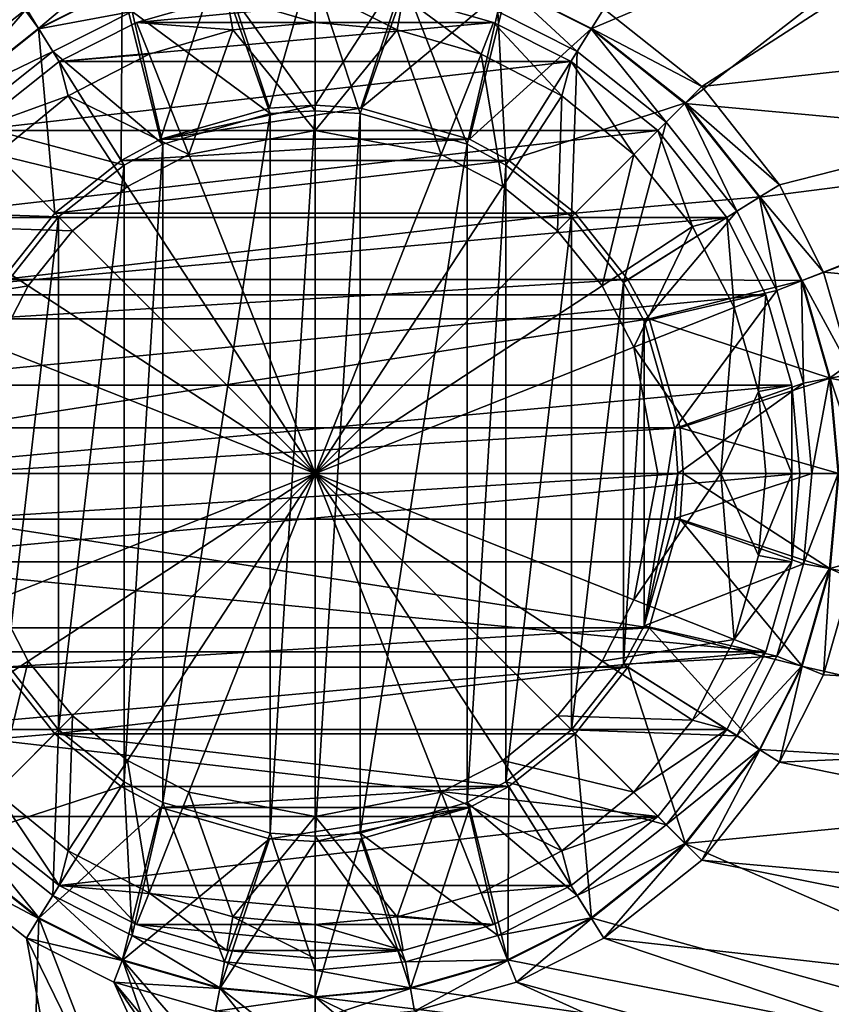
# Model space of a CAD drawing. Header units: metres. Extents: x 0 to 1651, y -1070 to 0.
# Tile 103 of 109: x 1348 to 1408, y -289 to -217. Entities that reach past the tile are written whole.
import ezdxf

# ---------------------------------------------------------------- set-up
doc = ezdxf.new("R2010")
doc.units = ezdxf.units.M

msp = doc.modelspace()

# ---------------------------------------------------------------- linework, layer by layer
at = {"layer": 'None'}
for points in [[(1348.928345, -216.09111, -406), (1341.770264, -221.770325, -406), (1227.175903, -97.601654, -406)], [(1342.995117, -222.995056, -403), (1349.841309, -217.562958, -403), (1282.264526, -125.712708, -403)], [(1282.264526, -125.712708, -403), (1349.841309, -217.562958, -403), (1355.942505, -214.49057, -403)], [(1445.829346, -191.08316, -406), (1398.229736, -221.770325, -406), (1391.071655, -216.09111, -406)], [(1445.829346, -191.08316, -406), (1457.826294, -215.196533, -406), (1398.229736, -221.770325, -406)], [(1384.057495, -214.49057, -403), (1390.158691, -217.562958, -403), (1420.562256, -204.715591, -403)], [(1390.158691, -217.562958, -403), (1397.004883, -222.995056, -403), (1420.562256, -204.715591, -403)], [(1420.562256, -204.715591, -403), (1397.004883, -222.995056, -403), (1431.305786, -226.131653, -403)], [(1363.04248, -212.403564, -408.923737), (1370, -211.765213, -408.923737), (1366.66748, -223.341812, -411.970001)], [(1370, -211.765213, -408.923737), (1370, -223.134323, -411.970001), (1366.66748, -223.341812, -411.970001)], [(1370, -211.765213, -408.923737), (1376.95752, -212.403564, -408.923737), (1370, -223.134323, -411.970001)], [(1355.92627, -214.449615, -408.923737), (1363.04248, -212.403564, -408.923737), (1358.718872, -225.617599, -411.970001)], [(1363.04248, -212.403564, -408.923737), (1366.66748, -223.341812, -411.970001), (1358.718872, -225.617599, -411.970001)], [(1376.95752, -212.403564, -408.923737), (1373.33252, -223.341812, -411.970001), (1370, -223.134323, -411.970001)], [(1376.95752, -212.403564, -408.923737), (1384.07373, -214.449615, -408.923737), (1373.33252, -223.341812, -411.970001)], [(1348.928345, -216.09111, -406), (1355.304932, -212.880112, -406), (1349.818115, -217.525528, -408.923737)], [(1355.304932, -212.880112, -406), (1355.92627, -214.449615, -408.923737), (1349.818115, -217.525528, -408.923737)], [(1370, -213.741959, -406.347565), (1363.402222, -214.347321, -406.347565), (1370, -223.529282, -408.970001)], [(1376.597778, -214.347321, -406.347565), (1370, -213.741959, -406.347565), (1373.285034, -223.733917, -408.970001)], [(1370, -213.741959, -406.347565), (1370, -223.529282, -408.970001), (1373.285034, -223.733917, -408.970001)], [(1349.818115, -217.525528, -408.923737), (1355.92627, -214.449615, -408.923737), (1355.859497, -227.156845, -411.970001)], [(1355.942505, -214.49057, -403), (1349.841309, -217.562958, -403), (1356.653931, -216.287582, -406.347565)], [(1355.92627, -214.449615, -408.923737), (1358.718872, -225.617599, -411.970001), (1355.859497, -227.156845, -411.970001)], [(1363.402222, -214.347321, -406.347565), (1356.653931, -216.287582, -406.347565), (1366.714966, -223.733917, -408.970001)], [(1363.402222, -214.347321, -406.347565), (1366.714966, -223.733917, -408.970001), (1370, -223.529282, -408.970001)], [(1376.597778, -214.347321, -406.347565), (1373.285034, -223.733917, -408.970001), (1381.114014, -225.975479, -408.970001)], [(1384.07373, -214.449615, -408.923737), (1381.281128, -225.617599, -411.970001), (1373.33252, -223.341812, -411.970001)], [(1383.346069, -216.287582, -406.347565), (1376.597778, -214.347321, -406.347565), (1381.114014, -225.975479, -408.970001)], [(1384.07373, -214.449615, -408.923737), (1390.181885, -217.525528, -408.923737), (1381.281128, -225.617599, -411.970001)], [(1384.057495, -214.49057, -403), (1383.346069, -216.287582, -406.347565), (1389.139771, -219.205322, -406.347565)], [(1390.158691, -217.562958, -403), (1384.057495, -214.49057, -403), (1389.139771, -219.205322, -406.347565)], [(1391.071655, -216.09111, -406), (1390.181885, -217.525528, -408.923737), (1384.07373, -214.449615, -408.923737)], [(1457.826294, -215.196533, -406), (1403.908936, -228.928284, -406), (1398.229736, -221.770325, -406)], [(1403.908936, -228.928284, -406), (1457.826294, -215.196533, -406), (1407.119873, -235.304947, -406)], [(1457.826294, -215.196533, -406), (1466.311646, -240.757828, -406), (1407.119873, -235.304947, -406)], [(1341.770264, -221.770325, -406), (1348.928345, -216.09111, -406), (1342.963867, -222.963928, -408.923737)], [(1348.928345, -216.09111, -406), (1349.818115, -217.525528, -408.923737), (1342.963867, -222.963928, -408.923737)], [(1349.841309, -217.562958, -403), (1350.860229, -219.205322, -406.347565), (1356.653931, -216.287582, -406.347565)], [(1356.653931, -216.287582, -406.347565), (1350.860229, -219.205322, -406.347565), (1358.885986, -225.975479, -408.970001)], [(1356.653931, -216.287582, -406.347565), (1358.885986, -225.975479, -408.970001), (1366.714966, -223.733917, -408.970001)], [(1383.346069, -216.287582, -406.347565), (1381.114014, -225.975479, -408.970001), (1383.932983, -227.492889, -408.970001)], [(1389.139771, -219.205322, -406.347565), (1383.346069, -216.287582, -406.347565), (1383.932983, -227.492889, -408.970001)], [(1391.071655, -216.09111, -406), (1398.229736, -221.770325, -406), (1390.181885, -217.525528, -408.923737)], [(1342.963867, -222.963928, -408.923737), (1349.818115, -217.525528, -408.923737), (1351.003052, -231.003098, -411.970001)], [(1349.841309, -217.562958, -403), (1342.995117, -222.995056, -403), (1350.860229, -219.205322, -406.347565)], [(1349.818115, -217.525528, -408.923737), (1355.859497, -227.156845, -411.970001), (1351.003052, -231.003098, -411.970001)], [(1390.181885, -217.525528, -408.923737), (1384.140503, -227.156845, -411.970001), (1381.281128, -225.617599, -411.970001)], [(1390.181885, -217.525528, -408.923737), (1397.036133, -222.963928, -408.923737), (1384.140503, -227.156845, -411.970001)], [(1390.158691, -217.562958, -403), (1389.139771, -219.205322, -406.347565), (1395.638306, -224.361694, -406.347565)], [(1397.004883, -222.995056, -403), (1390.158691, -217.562958, -403), (1395.638306, -224.361694, -406.347565)], [(1398.229736, -221.770325, -406), (1397.036133, -222.963928, -408.923737), (1390.181885, -217.525528, -408.923737)], [(1342.995117, -222.995056, -403), (1344.361694, -224.361694, -406.347565), (1350.860229, -219.205322, -406.347565)], [(1350.860229, -219.205322, -406.347565), (1344.361694, -224.361694, -406.347565), (1356.067017, -227.492889, -408.970001)], [(1350.860229, -219.205322, -406.347565), (1356.067017, -227.492889, -408.970001), (1358.885986, -225.975479, -408.970001)], [(1389.139771, -219.205322, -406.347565), (1383.932983, -227.492889, -408.970001), (1388.717651, -231.282379, -408.970001)], [(1395.638306, -224.361694, -406.347565), (1389.139771, -219.205322, -406.347565), (1388.717651, -231.282379, -408.970001)], [(1398.229736, -221.770325, -406), (1403.908936, -228.928284, -406), (1397.036133, -222.963928, -408.923737)], [(1342.963867, -222.963928, -408.923737), (1351.003052, -231.003098, -411.970001), (1347.15686, -235.859467, -411.970001)], [(1370, -223.134323, -411.970001), (1373.33252, -223.341812, -411.970001), (1358.718872, -225.617599, -411.970001)], [(1358.718872, -225.617599, -411.970001), (1366.66748, -223.341812, -411.970001), (1370, -223.134323, -411.970001)], [(1373.33252, -223.341812, -411.970001), (1381.281128, -225.617599, -411.970001), (1358.718872, -225.617599, -411.970001)], [(1397.036133, -222.963928, -408.923737), (1388.996948, -231.003098, -411.970001), (1384.140503, -227.156845, -411.970001)], [(1397.036133, -222.963928, -408.923737), (1402.474487, -229.81813, -408.923737), (1388.996948, -231.003098, -411.970001)], [(1397.004883, -222.995056, -403), (1395.638306, -224.361694, -406.347565), (1400.794678, -230.860184, -406.347565)], [(1402.437012, -229.841339, -403), (1397.004883, -222.995056, -403), (1400.794678, -230.860184, -406.347565)], [(1397.004883, -222.995056, -403), (1402.437012, -229.841339, -403), (1431.305786, -226.131653, -403)], [(1403.908936, -228.928284, -406), (1402.474487, -229.81813, -408.923737), (1397.036133, -222.963928, -408.923737)], [(1366.714966, -276.266083, -408.970001), (1366.714966, -223.733917, -408.970001), (1358.885986, -274.024506, -408.970001)], [(1366.714966, -223.733917, -408.970001), (1358.885986, -225.975479, -408.970001), (1358.885986, -274.024506, -408.970001)], [(1370, -276.470734, -408.970001), (1370, -223.529282, -408.970001), (1366.714966, -276.266083, -408.970001)], [(1370, -223.529282, -408.970001), (1366.714966, -223.733917, -408.970001), (1366.714966, -276.266083, -408.970001)], [(1373.285034, -223.733917, -408.970001), (1370, -223.529282, -408.970001), (1370, -276.470734, -408.970001)], [(1373.285034, -276.266083, -408.970001), (1373.285034, -223.733917, -408.970001), (1370, -276.470734, -408.970001)], [(1381.114014, -225.975479, -408.970001), (1373.285034, -223.733917, -408.970001), (1373.285034, -276.266083, -408.970001)], [(1344.361694, -224.361694, -406.347565), (1339.205322, -230.860184, -406.347565), (1351.282349, -231.282379, -408.970001)], [(1344.361694, -224.361694, -406.347565), (1351.282349, -231.282379, -408.970001), (1356.067017, -227.492889, -408.970001)], [(1395.638306, -224.361694, -406.347565), (1388.717651, -231.282379, -408.970001), (1392.50708, -236.066986, -408.970001)], [(1400.794678, -230.860184, -406.347565), (1395.638306, -224.361694, -406.347565), (1392.50708, -236.066986, -408.970001)], [(1358.718872, -225.617599, -411.970001), (1381.281128, -225.617599, -411.970001), (1355.859497, -227.156845, -411.970001)], [(1381.281128, -225.617599, -411.970001), (1384.140503, -227.156845, -411.970001), (1355.859497, -227.156845, -411.970001)], [(1358.885986, -274.024506, -408.970001), (1358.885986, -225.975479, -408.970001), (1356.067017, -272.507111, -408.970001)], [(1358.885986, -225.975479, -408.970001), (1356.067017, -227.492889, -408.970001), (1356.067017, -272.507111, -408.970001)], [(1381.114014, -274.024506, -408.970001), (1381.114014, -225.975479, -408.970001), (1373.285034, -276.266083, -408.970001)], [(1383.932983, -227.492889, -408.970001), (1381.114014, -225.975479, -408.970001), (1381.114014, -274.024506, -408.970001)], [(1431.305786, -226.131653, -403), (1402.437012, -229.841339, -403), (1405.509399, -235.94249, -403)], [(1431.305786, -226.131653, -403), (1405.509399, -235.94249, -403), (1407.553101, -243.050476, -403)], [(1438.779053, -248.896164, -403), (1431.305786, -226.131653, -403), (1407.553101, -243.050476, -403)], [(1355.859497, -227.156845, -411.970001), (1384.140503, -227.156845, -411.970001), (1351.003052, -231.003098, -411.970001)], [(1384.140503, -227.156845, -411.970001), (1388.996948, -231.003098, -411.970001), (1351.003052, -231.003098, -411.970001)], [(1356.067017, -272.507111, -408.970001), (1356.067017, -227.492889, -408.970001), (1351.282349, -268.717621, -408.970001)], [(1356.067017, -227.492889, -408.970001), (1351.282349, -231.282379, -408.970001), (1351.282349, -268.717621, -408.970001)], [(1383.932983, -272.507111, -408.970001), (1383.932983, -227.492889, -408.970001), (1381.114014, -274.024506, -408.970001)], [(1388.717651, -231.282379, -408.970001), (1383.932983, -227.492889, -408.970001), (1383.932983, -272.507111, -408.970001)], [(1403.908936, -228.928284, -406), (1407.119873, -235.304947, -406), (1402.474487, -229.81813, -408.923737)], [(1402.474487, -229.81813, -408.923737), (1392.84314, -235.859467, -411.970001), (1388.996948, -231.003098, -411.970001)], [(1402.474487, -229.81813, -408.923737), (1405.550415, -235.926285, -408.923737), (1392.84314, -235.859467, -411.970001)], [(1402.437012, -229.841339, -403), (1400.794678, -230.860184, -406.347565), (1403.712402, -236.6539, -406.347565)], [(1405.509399, -235.94249, -403), (1402.437012, -229.841339, -403), (1403.712402, -236.6539, -406.347565)], [(1407.119873, -235.304947, -406), (1405.550415, -235.926285, -408.923737), (1402.474487, -229.81813, -408.923737)], [(1339.205322, -230.860184, -406.347565), (1347.49292, -236.066986, -408.970001), (1351.282349, -231.282379, -408.970001)], [(1351.003052, -231.003098, -411.970001), (1388.996948, -231.003098, -411.970001), (1347.15686, -235.859467, -411.970001)], [(1388.996948, -231.003098, -411.970001), (1392.84314, -235.859467, -411.970001), (1347.15686, -235.859467, -411.970001)], [(1351.282349, -268.717621, -408.970001), (1351.282349, -231.282379, -408.970001), (1347.49292, -263.933014, -408.970001)], [(1351.282349, -231.282379, -408.970001), (1347.49292, -236.066986, -408.970001), (1347.49292, -263.933014, -408.970001)], [(1388.717651, -268.717621, -408.970001), (1388.717651, -231.282379, -408.970001), (1383.932983, -272.507111, -408.970001)], [(1392.50708, -236.066986, -408.970001), (1388.717651, -231.282379, -408.970001), (1388.717651, -268.717621, -408.970001)], [(1400.794678, -230.860184, -406.347565), (1392.50708, -236.066986, -408.970001), (1394.024536, -238.885956, -408.970001)], [(1403.712402, -236.6539, -406.347565), (1400.794678, -230.860184, -406.347565), (1394.024536, -238.885956, -408.970001)], [(1407.119873, -235.304947, -406), (1409.256226, -242.735291, -406), (1405.550415, -235.926285, -408.923737)], [(1407.119873, -235.304947, -406), (1466.311646, -240.757828, -406), (1409.256226, -242.735291, -406)], [(1347.15686, -235.859467, -411.970001), (1392.84314, -235.859467, -411.970001), (1345.617554, -238.718918, -411.970001)], [(1392.84314, -235.859467, -411.970001), (1394.382446, -238.718918, -411.970001), (1345.617554, -238.718918, -411.970001)], [(1392.50708, -263.933014, -408.970001), (1392.50708, -236.066986, -408.970001), (1388.717651, -268.717621, -408.970001)], [(1394.024536, -238.885956, -408.970001), (1392.50708, -236.066986, -408.970001), (1392.50708, -263.933014, -408.970001)], [(1405.550415, -235.926285, -408.923737), (1394.382446, -238.718918, -411.970001), (1392.84314, -235.859467, -411.970001)], [(1405.550415, -235.926285, -408.923737), (1407.596436, -243.042465, -408.923737), (1394.382446, -238.718918, -411.970001)], [(1405.509399, -235.94249, -403), (1403.712402, -236.6539, -406.347565), (1405.65271, -243.402161, -406.347565)], [(1407.553101, -243.050476, -403), (1405.509399, -235.94249, -403), (1405.65271, -243.402161, -406.347565)], [(1409.256226, -242.735291, -406), (1407.596436, -243.042465, -408.923737), (1405.550415, -235.926285, -408.923737)], [(1403.712402, -236.6539, -406.347565), (1394.024536, -238.885956, -408.970001), (1396.266113, -246.71492, -408.970001)], [(1405.65271, -243.402161, -406.347565), (1403.712402, -236.6539, -406.347565), (1396.266113, -246.71492, -408.970001)], [(1345.617554, -238.718918, -411.970001), (1394.382446, -238.718918, -411.970001), (1343.341797, -246.66748, -411.970001)], [(1394.382446, -238.718918, -411.970001), (1396.658203, -246.66748, -411.970001), (1343.341797, -246.66748, -411.970001)], [(1394.024536, -261.114044, -408.970001), (1394.024536, -238.885956, -408.970001), (1392.50708, -263.933014, -408.970001)], [(1394.024536, -261.114044, -408.970001), (1396.266113, -246.71492, -408.970001), (1394.024536, -238.885956, -408.970001)], [(1407.596436, -243.042465, -408.923737), (1396.658203, -246.66748, -411.970001), (1394.382446, -238.718918, -411.970001)], [(1409.256226, -242.735291, -406), (1409.922852, -250, -406), (1407.596436, -243.042465, -408.923737)], [(1405.65271, -243.402161, -406.347565), (1396.266113, -246.71492, -408.970001), (1396.470703, -250, -408.970001)], [(1406.258057, -250, -406.347565), (1405.65271, -243.402161, -406.347565), (1396.470703, -250, -408.970001)], [(1407.596436, -243.042465, -408.923737), (1408.234741, -250, -408.923737), (1396.658203, -246.66748, -411.970001)], [(1407.553101, -243.050476, -403), (1405.65271, -243.402161, -406.347565), (1406.258057, -250, -406.347565)], [(1408.190796, -250, -403), (1407.553101, -243.050476, -403), (1406.258057, -250, -406.347565)], [(1438.779053, -248.896164, -403), (1407.553101, -243.050476, -403), (1408.190796, -250, -403)], [(1409.922852, -250, -406), (1408.234741, -250, -408.923737), (1407.596436, -243.042465, -408.923737)], [(1343.341797, -246.66748, -411.970001), (1396.658203, -246.66748, -411.970001), (1343.134277, -250, -411.970001)], [(1396.658203, -246.66748, -411.970001), (1396.865723, -250, -411.970001), (1343.134277, -250, -411.970001)], [(1396.470703, -250, -408.970001), (1396.266113, -246.71492, -408.970001), (1394.024536, -261.114044, -408.970001)], [(1408.234741, -250, -408.923737), (1396.865723, -250, -411.970001), (1396.658203, -246.66748, -411.970001)], [(1442.820435, -272.527252, -403), (1438.779053, -248.896164, -403), (1407.553101, -256.949524, -403)], [(1407.553101, -256.949524, -403), (1438.779053, -248.896164, -403), (1408.190796, -250, -403)], [(1343.134277, -250, -411.970001), (1396.865723, -250, -411.970001), (1343.341797, -253.33252, -411.970001)], [(1396.865723, -250, -411.970001), (1396.658203, -253.33252, -411.970001), (1343.341797, -253.33252, -411.970001)], [(1396.266113, -253.28508, -408.970001), (1396.470703, -250, -408.970001), (1394.024536, -261.114044, -408.970001)], [(1396.470703, -250, -408.970001), (1396.266113, -253.28508, -408.970001), (1406.258057, -250, -406.347565)], [(1396.266113, -253.28508, -408.970001), (1405.65271, -256.597839, -406.347565), (1406.258057, -250, -406.347565)], [(1396.658203, -253.33252, -411.970001), (1396.865723, -250, -411.970001), (1407.596436, -256.95755, -408.923737)], [(1396.865723, -250, -411.970001), (1408.234741, -250, -408.923737), (1407.596436, -256.95755, -408.923737)], [(1406.258057, -250, -406.347565), (1405.65271, -256.597839, -406.347565), (1408.190796, -250, -403)], [(1405.65271, -256.597839, -406.347565), (1407.553101, -256.949524, -403), (1408.190796, -250, -403)], [(1407.596436, -256.95755, -408.923737), (1408.234741, -250, -408.923737), (1409.256226, -257.264709, -406)], [(1343.341797, -253.33252, -411.970001), (1396.658203, -253.33252, -411.970001), (1394.382446, -261.281067, -411.970001)], [(1394.382446, -261.281067, -411.970001), (1345.617554, -261.281067, -411.970001), (1343.341797, -253.33252, -411.970001)], [(1396.266113, -253.28508, -408.970001), (1394.024536, -261.114044, -408.970001), (1405.65271, -256.597839, -406.347565)], [(1394.382446, -261.281067, -411.970001), (1396.658203, -253.33252, -411.970001), (1405.550415, -264.0737, -408.923737)], [(1396.658203, -253.33252, -411.970001), (1407.596436, -256.95755, -408.923737), (1405.550415, -264.0737, -408.923737)], [(1394.024536, -261.114044, -408.970001), (1403.712402, -263.3461, -406.347565), (1405.65271, -256.597839, -406.347565)], [(1405.65271, -256.597839, -406.347565), (1403.712402, -263.3461, -406.347565), (1407.553101, -256.949524, -403)], [(1403.712402, -263.3461, -406.347565), (1405.509399, -264.057495, -403), (1407.553101, -256.949524, -403)], [(1405.509399, -264.057495, -403), (1442.820435, -272.527252, -403), (1407.553101, -256.949524, -403)], [(1405.550415, -264.0737, -408.923737), (1407.596436, -256.95755, -408.923737), (1407.119873, -264.695038, -406)], [(1407.596436, -256.95755, -408.923737), (1409.256226, -257.264709, -406), (1407.119873, -264.695038, -406)], [(1471.210938, -268.141693, -406), (1407.119873, -264.695038, -406), (1409.256226, -257.264709, -406)], [(1347.15686, -264.140533, -411.970001), (1345.617554, -261.281067, -411.970001), (1394.382446, -261.281067, -411.970001)], [(1392.84314, -264.140533, -411.970001), (1347.15686, -264.140533, -411.970001), (1394.382446, -261.281067, -411.970001)], [(1394.024536, -261.114044, -408.970001), (1392.50708, -263.933014, -408.970001), (1403.712402, -263.3461, -406.347565)], [(1392.84314, -264.140533, -411.970001), (1394.382446, -261.281067, -411.970001), (1402.474487, -270.181885, -408.923737)], [(1394.382446, -261.281067, -411.970001), (1405.550415, -264.0737, -408.923737), (1402.474487, -270.181885, -408.923737)], [(1392.50708, -263.933014, -408.970001), (1400.794678, -269.139832, -406.347565), (1403.712402, -263.3461, -406.347565)], [(1403.712402, -263.3461, -406.347565), (1400.794678, -269.139832, -406.347565), (1405.509399, -264.057495, -403)], [(1347.15686, -264.140533, -411.970001), (1351.003052, -268.996887, -411.970001), (1337.525513, -270.181885, -408.923737)], [(1351.282349, -268.717621, -408.970001), (1347.49292, -263.933014, -408.970001), (1344.361694, -275.638306, -406.347565)], [(1351.003052, -268.996887, -411.970001), (1347.15686, -264.140533, -411.970001), (1392.84314, -264.140533, -411.970001)], [(1388.996948, -268.996887, -411.970001), (1351.003052, -268.996887, -411.970001), (1392.84314, -264.140533, -411.970001)], [(1392.50708, -263.933014, -408.970001), (1388.717651, -268.717621, -408.970001), (1400.794678, -269.139832, -406.347565)], [(1388.996948, -268.996887, -411.970001), (1392.84314, -264.140533, -411.970001), (1397.036133, -277.036072, -408.923737)], [(1392.84314, -264.140533, -411.970001), (1402.474487, -270.181885, -408.923737), (1397.036133, -277.036072, -408.923737)], [(1400.794678, -269.139832, -406.347565), (1402.437012, -270.158661, -403), (1405.509399, -264.057495, -403)], [(1405.509399, -264.057495, -403), (1402.437012, -270.158661, -403), (1442.820435, -272.527252, -403)], [(1402.474487, -270.181885, -408.923737), (1405.550415, -264.0737, -408.923737), (1403.908936, -271.071716, -406)], [(1405.550415, -264.0737, -408.923737), (1407.119873, -264.695038, -406), (1403.908936, -271.071716, -406)], [(1407.119873, -264.695038, -406), (1471.210938, -268.141693, -406), (1403.908936, -271.071716, -406)], [(1351.282349, -268.717621, -408.970001), (1344.361694, -275.638306, -406.347565), (1350.860229, -280.794678, -406.347565)], [(1356.067017, -272.507111, -408.970001), (1351.282349, -268.717621, -408.970001), (1350.860229, -280.794678, -406.347565)], [(1388.717651, -268.717621, -408.970001), (1383.932983, -272.507111, -408.970001), (1395.638306, -275.638306, -406.347565)], [(1388.717651, -268.717621, -408.970001), (1395.638306, -275.638306, -406.347565), (1400.794678, -269.139832, -406.347565)], [(1471.210938, -268.141693, -406), (1472.220215, -284.883759, -406), (1403.908936, -271.071716, -406)], [(1351.003052, -268.996887, -411.970001), (1342.963867, -277.036072, -408.923737), (1337.525513, -270.181885, -408.923737)], [(1351.003052, -268.996887, -411.970001), (1355.859497, -272.84314, -411.970001), (1342.963867, -277.036072, -408.923737)], [(1388.996948, -268.996887, -411.970001), (1384.140503, -272.84314, -411.970001), (1351.003052, -268.996887, -411.970001)], [(1384.140503, -272.84314, -411.970001), (1355.859497, -272.84314, -411.970001), (1351.003052, -268.996887, -411.970001)], [(1384.140503, -272.84314, -411.970001), (1388.996948, -268.996887, -411.970001), (1390.181885, -282.474457, -408.923737)], [(1388.996948, -268.996887, -411.970001), (1397.036133, -277.036072, -408.923737), (1390.181885, -282.474457, -408.923737)], [(1400.794678, -269.139832, -406.347565), (1395.638306, -275.638306, -406.347565), (1402.437012, -270.158661, -403)], [(1395.638306, -275.638306, -406.347565), (1397.004883, -277.004944, -403), (1402.437012, -270.158661, -403)], [(1402.437012, -270.158661, -403), (1397.004883, -277.004944, -403), (1442.820435, -272.527252, -403)], [(1397.036133, -277.036072, -408.923737), (1402.474487, -270.181885, -408.923737), (1398.229736, -278.229675, -406)], [(1402.474487, -270.181885, -408.923737), (1403.908936, -271.071716, -406), (1398.229736, -278.229675, -406)], [(1403.908936, -271.071716, -406), (1472.220215, -284.883759, -406), (1398.229736, -278.229675, -406)], [(1355.859497, -272.84314, -411.970001), (1349.818115, -282.474457, -408.923737), (1342.963867, -277.036072, -408.923737)], [(1355.859497, -272.84314, -411.970001), (1358.718872, -274.382416, -411.970001), (1349.818115, -282.474457, -408.923737)], [(1356.067017, -272.507111, -408.970001), (1350.860229, -280.794678, -406.347565), (1356.653931, -283.712402, -406.347565)], [(1355.859497, -272.84314, -411.970001), (1384.140503, -272.84314, -411.970001), (1358.718872, -274.382416, -411.970001)], [(1358.885986, -274.024506, -408.970001), (1356.067017, -272.507111, -408.970001), (1356.653931, -283.712402, -406.347565)], [(1384.140503, -272.84314, -411.970001), (1381.281128, -274.382416, -411.970001), (1358.718872, -274.382416, -411.970001)], [(1383.932983, -272.507111, -408.970001), (1381.114014, -274.024506, -408.970001), (1389.139771, -280.794678, -406.347565)], [(1381.281128, -274.382416, -411.970001), (1384.140503, -272.84314, -411.970001), (1384.07373, -285.550385, -408.923737)], [(1383.932983, -272.507111, -408.970001), (1389.139771, -280.794678, -406.347565), (1395.638306, -275.638306, -406.347565)], [(1384.140503, -272.84314, -411.970001), (1390.181885, -282.474457, -408.923737), (1384.07373, -285.550385, -408.923737)], [(1442.820435, -272.527252, -403), (1397.004883, -277.004944, -403), (1443.299316, -297.169891, -403)], [(1358.718872, -274.382416, -411.970001), (1355.92627, -285.550385, -408.923737), (1349.818115, -282.474457, -408.923737)], [(1358.718872, -274.382416, -411.970001), (1366.66748, -276.658173, -411.970001), (1355.92627, -285.550385, -408.923737)], [(1358.885986, -274.024506, -408.970001), (1356.653931, -283.712402, -406.347565), (1363.402222, -285.652679, -406.347565)], [(1358.718872, -274.382416, -411.970001), (1381.281128, -274.382416, -411.970001), (1366.66748, -276.658173, -411.970001)], [(1366.714966, -276.266083, -408.970001), (1358.885986, -274.024506, -408.970001), (1363.402222, -285.652679, -406.347565)], [(1381.281128, -274.382416, -411.970001), (1370, -276.865662, -411.970001), (1366.66748, -276.658173, -411.970001)], [(1381.281128, -274.382416, -411.970001), (1373.33252, -276.658173, -411.970001), (1370, -276.865662, -411.970001)], [(1381.114014, -274.024506, -408.970001), (1373.285034, -276.266083, -408.970001), (1383.346069, -283.712402, -406.347565)], [(1373.33252, -276.658173, -411.970001), (1381.281128, -274.382416, -411.970001), (1376.95752, -287.596436, -408.923737)], [(1381.281128, -274.382416, -411.970001), (1384.07373, -285.550385, -408.923737), (1376.95752, -287.596436, -408.923737)], [(1381.114014, -274.024506, -408.970001), (1383.346069, -283.712402, -406.347565), (1389.139771, -280.794678, -406.347565)], [(1344.361694, -275.638306, -406.347565), (1342.995117, -277.004944, -403), (1349.841309, -282.437042, -403)], [(1350.860229, -280.794678, -406.347565), (1344.361694, -275.638306, -406.347565), (1349.841309, -282.437042, -403)], [(1395.638306, -275.638306, -406.347565), (1389.139771, -280.794678, -406.347565), (1397.004883, -277.004944, -403)], [(1366.66748, -276.658173, -411.970001), (1363.04248, -287.596436, -408.923737), (1355.92627, -285.550385, -408.923737)], [(1366.66748, -276.658173, -411.970001), (1370, -276.865662, -411.970001), (1363.04248, -287.596436, -408.923737)], [(1366.714966, -276.266083, -408.970001), (1363.402222, -285.652679, -406.347565), (1370, -286.258026, -406.347565)], [(1370, -276.470734, -408.970001), (1366.714966, -276.266083, -408.970001), (1370, -286.258026, -406.347565)], [(1373.285034, -276.266083, -408.970001), (1370, -276.470734, -408.970001), (1376.597778, -285.652679, -406.347565)], [(1370, -276.470734, -408.970001), (1370, -286.258026, -406.347565), (1376.597778, -285.652679, -406.347565)], [(1370, -276.865662, -411.970001), (1373.33252, -276.658173, -411.970001), (1370, -288.234802, -408.923737)], [(1373.33252, -276.658173, -411.970001), (1376.95752, -287.596436, -408.923737), (1370, -288.234802, -408.923737)], [(1373.285034, -276.266083, -408.970001), (1376.597778, -285.652679, -406.347565), (1383.346069, -283.712402, -406.347565)], [(1342.963867, -277.036072, -408.923737), (1349.818115, -282.474457, -408.923737), (1341.770264, -278.229675, -406)], [(1349.841309, -282.437042, -403), (1342.995117, -277.004944, -403), (1344.905396, -451.9646, -403)], [(1370, -276.865662, -411.970001), (1370, -288.234802, -408.923737), (1363.04248, -287.596436, -408.923737)], [(1389.139771, -280.794678, -406.347565), (1390.158691, -282.437042, -403), (1397.004883, -277.004944, -403)], [(1397.004883, -277.004944, -403), (1390.158691, -282.437042, -403), (1443.299316, -297.169891, -403)], [(1390.181885, -282.474457, -408.923737), (1397.036133, -277.036072, -408.923737), (1391.071655, -283.908905, -406)], [(1397.036133, -277.036072, -408.923737), (1398.229736, -278.229675, -406), (1391.071655, -283.908905, -406)], [(1349.818115, -282.474457, -408.923737), (1348.928345, -283.908905, -406), (1341.770264, -278.229675, -406)], [(1348.928345, -283.908905, -406), (1380.497314, -457.967896, -406), (1341.770264, -278.229675, -406)], [(1380.497314, -457.967896, -406), (1341.980347, -493.312286, -406), (1341.770264, -278.229675, -406)], [(1398.229736, -278.229675, -406), (1472.180298, -292.983398, -406), (1391.071655, -283.908905, -406)], [(1472.220215, -284.883759, -406), (1472.180298, -292.983398, -406), (1398.229736, -278.229675, -406)], [(1350.860229, -280.794678, -406.347565), (1349.841309, -282.437042, -403), (1355.942505, -285.50943, -403)], [(1356.653931, -283.712402, -406.347565), (1350.860229, -280.794678, -406.347565), (1355.942505, -285.50943, -403)], [(1389.139771, -280.794678, -406.347565), (1383.346069, -283.712402, -406.347565), (1390.158691, -282.437042, -403)], [(1396.356323, -402.414917, -403), (1349.841309, -282.437042, -403), (1344.905396, -451.9646, -403)], [(1349.818115, -282.474457, -408.923737), (1355.92627, -285.550385, -408.923737), (1348.928345, -283.908905, -406)], [(1355.942505, -285.50943, -403), (1349.841309, -282.437042, -403), (1396.356323, -402.414917, -403)], [(1383.346069, -283.712402, -406.347565), (1384.057495, -285.50943, -403), (1390.158691, -282.437042, -403)], [(1443.299316, -297.169891, -403), (1390.158691, -282.437042, -403), (1384.057495, -285.50943, -403)], [(1384.07373, -285.550385, -408.923737), (1390.181885, -282.474457, -408.923737), (1384.695068, -287.119873, -406)], [(1390.181885, -282.474457, -408.923737), (1391.071655, -283.908905, -406), (1384.695068, -287.119873, -406)], [(1356.653931, -283.712402, -406.347565), (1355.942505, -285.50943, -403), (1363.050415, -287.553131, -403)], [(1363.402222, -285.652679, -406.347565), (1356.653931, -283.712402, -406.347565), (1363.050415, -287.553131, -403)], [(1383.346069, -283.712402, -406.347565), (1376.597778, -285.652679, -406.347565), (1384.057495, -285.50943, -403)], [(1355.92627, -285.550385, -408.923737), (1355.304932, -287.119873, -406), (1348.928345, -283.908905, -406)], [(1355.304932, -287.119873, -406), (1416.698853, -422.640991, -406), (1348.928345, -283.908905, -406)], [(1416.698853, -422.640991, -406), (1380.497314, -457.967896, -406), (1348.928345, -283.908905, -406)], [(1391.071655, -283.908905, -406), (1470.866943, -310.897888, -406), (1384.695068, -287.119873, -406)], [(1472.180298, -292.983398, -406), (1470.866943, -310.897888, -406), (1391.071655, -283.908905, -406)], [(1355.92627, -285.550385, -408.923737), (1363.04248, -287.596436, -408.923737), (1355.304932, -287.119873, -406)], [(1411.469116, -384.872192, -403), (1355.942505, -285.50943, -403), (1396.356323, -402.414917, -403)], [(1411.469116, -384.872192, -403), (1424.434082, -364.423309, -403), (1355.942505, -285.50943, -403)], [(1424.434082, -364.423309, -403), (1363.050415, -287.553131, -403), (1355.942505, -285.50943, -403)], [(1363.402222, -285.652679, -406.347565), (1363.050415, -287.553131, -403), (1370, -288.190735, -403)], [(1370, -286.258026, -406.347565), (1363.402222, -285.652679, -406.347565), (1370, -288.190735, -403)], [(1376.597778, -285.652679, -406.347565), (1370, -286.258026, -406.347565), (1376.949585, -287.553131, -403)], [(1376.597778, -285.652679, -406.347565), (1376.949585, -287.553131, -403), (1384.057495, -285.50943, -403)], [(1443.299316, -297.169891, -403), (1384.057495, -285.50943, -403), (1376.949585, -287.553131, -403)], [(1376.95752, -287.596436, -408.923737), (1384.07373, -285.550385, -408.923737), (1377.264648, -289.256256, -406)], [(1384.07373, -285.550385, -408.923737), (1384.695068, -287.119873, -406), (1377.264648, -289.256256, -406)], [(1370, -286.258026, -406.347565), (1370, -288.190735, -403), (1376.949585, -287.553131, -403)], [(1363.04248, -287.596436, -408.923737), (1362.735352, -289.256256, -406), (1355.304932, -287.119873, -406)], [(1362.735352, -289.256256, -406), (1442.158813, -390.881775, -406), (1355.304932, -287.119873, -406)], [(1442.158813, -390.881775, -406), (1434.294434, -402.250427, -406), (1355.304932, -287.119873, -406)], [(1355.304932, -287.119873, -406), (1434.294434, -402.250427, -406), (1416.698853, -422.640991, -406)], [(1384.695068, -287.119873, -406), (1468.599487, -325.131561, -406), (1377.264648, -289.256256, -406)], [(1470.866943, -310.897888, -406), (1468.599487, -325.131561, -406), (1384.695068, -287.119873, -406)], [(1363.04248, -287.596436, -408.923737), (1370, -288.234802, -408.923737), (1362.735352, -289.256256, -406)], [(1424.434082, -364.423309, -403), (1434.003052, -342.858612, -403), (1363.050415, -287.553131, -403)], [(1434.003052, -342.858612, -403), (1370, -288.190735, -403), (1363.050415, -287.553131, -403)], [(1370, -288.190735, -403), (1443.299316, -297.169891, -403), (1376.949585, -287.553131, -403)], [(1370, -288.234802, -408.923737), (1376.95752, -287.596436, -408.923737), (1370, -289.922791, -406)], [(1376.95752, -287.596436, -408.923737), (1377.264648, -289.256256, -406), (1370, -289.922791, -406)], [(1370, -288.234802, -408.923737), (1370, -289.922791, -406), (1362.735352, -289.256256, -406)], [(1434.003052, -342.858612, -403), (1439.898438, -322.267212, -403), (1370, -288.190735, -403)], [(1439.898438, -322.267212, -403), (1443.299316, -297.169891, -403), (1370, -288.190735, -403)]]:
    msp.add_3dface(points, dxfattribs=at)
at = {"layer": 'None01'}
for points in [[(937.769287, -700.150574, -410), (1420.450195, -116.977798, -410), (1404.711548, -104.637085, -410)], [(1404.711548, -104.637085, -410), (1404.711548, -104.637085, -430), (937.769287, -700.150574, -410)], [(1404.711548, -104.637085, -430), (937.769287, -700.150574, -430), (937.769287, -700.150574, -410)], [(937.769287, -700.150574, -430), (1404.711548, -104.637085, -430), (1420.450195, -116.977798, -430)], [(953.507996, -712.491272, -410), (1420.450195, -116.977798, -410), (937.769287, -700.150574, -410)], [(953.507996, -712.491272, -430), (937.769287, -700.150574, -430), (1420.450195, -116.977798, -430)], [(953.507996, -712.491272, -410), (953.507996, -712.491272, -430), (1420.450195, -116.977798, -410)], [(953.507996, -712.491272, -430), (1420.450195, -116.977798, -430), (1420.450195, -116.977798, -410)]]:
    msp.add_3dface(points, dxfattribs=at)
at = {"layer": 'None012345'}
for points in [[(1370, -214.600006, -400.200012), (1363.55835, -215.191025, -400.200012), (1370, -217.085495, -399.482208)], [(1376.44165, -215.191025, -400.200012), (1370, -214.600006, -400.200012), (1375.989258, -217.634995, -399.482208)], [(1370, -214.600006, -400.200012), (1370, -217.085495, -399.482208), (1375.989258, -217.634995, -399.482208)], [(1363.55835, -215.191025, -400.200012), (1356.969727, -217.085373, -400.200012), (1364.010742, -217.634995, -399.482208)], [(1363.55835, -215.191025, -400.200012), (1376.44165, -215.191025, -400.200012), (1356.969727, -217.085373, -400.200012)], [(1376.44165, -215.191025, -400.200012), (1383.030273, -217.085373, -400.200012), (1356.969727, -217.085373, -400.200012)], [(1363.55835, -215.191025, -400.200012), (1364.010742, -217.634995, -399.482208), (1370, -217.085495, -399.482208)], [(1376.44165, -215.191025, -400.200012), (1375.989258, -217.634995, -399.482208), (1382.115601, -219.396484, -399.482208)], [(1383.030273, -217.085373, -400.200012), (1376.44165, -215.191025, -400.200012), (1382.115601, -219.396484, -399.482208)], [(1356.969727, -217.085373, -400.200012), (1351.3125, -219.934448, -400.200012), (1357.884399, -219.396484, -399.482208)], [(1356.969727, -217.085373, -400.200012), (1383.030273, -217.085373, -400.200012), (1351.3125, -219.934448, -400.200012)], [(1383.030273, -217.085373, -400.200012), (1388.6875, -219.934448, -400.200012), (1351.3125, -219.934448, -400.200012)], [(1356.969727, -217.085373, -400.200012), (1357.884399, -219.396484, -399.482208), (1364.010742, -217.634995, -399.482208)], [(1364.010742, -217.634995, -399.482208), (1357.884399, -219.396484, -399.482208), (1360.786011, -226.725937, -398.821136)], [(1370, -224.968414, -398.821136), (1364.010742, -217.634995, -399.482208), (1360.786011, -226.725937, -398.821136)], [(1370, -217.085495, -399.482208), (1364.010742, -217.634995, -399.482208), (1370, -224.968414, -398.821136)], [(1375.989258, -217.634995, -399.482208), (1370, -217.085495, -399.482208), (1370, -224.968414, -398.821136)], [(1375.989258, -217.634995, -399.482208), (1370, -224.968414, -398.821136), (1379.213989, -226.725937, -398.821136)], [(1382.115601, -219.396484, -399.482208), (1375.989258, -217.634995, -399.482208), (1379.213989, -226.725937, -398.821136)], [(1383.030273, -217.085373, -400.200012), (1382.115601, -219.396484, -399.482208), (1388.011108, -222.450699, -399.482208)], [(1388.6875, -219.934448, -400.200012), (1383.030273, -217.085373, -400.200012), (1388.011108, -222.450699, -399.482208)], [(1357.884399, -219.396484, -399.482208), (1351.3125, -219.934448, -400.200012), (1351.988892, -222.450699, -399.482208)], [(1360.786011, -226.725937, -398.821136), (1357.884399, -219.396484, -399.482208), (1351.988892, -222.450699, -399.482208)], [(1382.115601, -219.396484, -399.482208), (1379.213989, -226.725937, -398.821136), (1383.69751, -229.048676, -398.821136)], [(1388.011108, -222.450699, -399.482208), (1382.115601, -219.396484, -399.482208), (1383.69751, -229.048676, -398.821136)], [(1351.988892, -222.450699, -399.482208), (1351.3125, -219.934448, -400.200012), (1344.968384, -224.968414, -400.200012)], [(1351.3125, -219.934448, -400.200012), (1388.6875, -219.934448, -400.200012), (1344.968384, -224.968414, -400.200012)], [(1388.6875, -219.934448, -400.200012), (1395.031616, -224.968414, -400.200012), (1344.968384, -224.968414, -400.200012)], [(1388.6875, -219.934448, -400.200012), (1388.011108, -222.450699, -399.482208), (1393.274048, -226.725937, -399.482208)], [(1395.031616, -224.968414, -400.200012), (1388.6875, -219.934448, -400.200012), (1393.274048, -226.725937, -399.482208)], [(1351.988892, -222.450699, -399.482208), (1344.968384, -224.968414, -400.200012), (1346.725952, -226.725937, -399.482208)], [(1351.988892, -222.450699, -399.482208), (1346.725952, -226.725937, -399.482208), (1356.30249, -229.048676, -398.821136)], [(1351.988892, -222.450699, -399.482208), (1356.30249, -229.048676, -398.821136), (1360.786011, -226.725937, -398.821136)], [(1388.011108, -222.450699, -399.482208), (1383.69751, -229.048676, -398.821136), (1387.699951, -232.300003, -398.821136)], [(1393.274048, -226.725937, -399.482208), (1388.011108, -222.450699, -399.482208), (1387.699951, -232.300003, -398.821136)], [(1344.968384, -224.968414, -400.200012), (1395.031616, -224.968414, -400.200012), (1339.934448, -231.3125, -400.200012)], [(1395.031616, -224.968414, -400.200012), (1400.065552, -231.3125, -400.200012), (1339.934448, -231.3125, -400.200012)], [(1370, -224.968414, -398.821136), (1360.786011, -226.725937, -398.821136), (1370, -250, -398.25)], [(1379.213989, -226.725937, -398.821136), (1370, -224.968414, -398.821136), (1370, -250, -398.25)], [(1395.031616, -224.968414, -400.200012), (1393.274048, -226.725937, -399.482208), (1397.549316, -231.988861, -399.482208)], [(1400.065552, -231.3125, -400.200012), (1395.031616, -224.968414, -400.200012), (1397.549316, -231.988861, -399.482208)], [(1346.725952, -226.725937, -399.482208), (1342.450684, -231.988861, -399.482208), (1352.300049, -232.300003, -398.821136)], [(1346.725952, -226.725937, -399.482208), (1352.300049, -232.300003, -398.821136), (1356.30249, -229.048676, -398.821136)], [(1356.30249, -229.048676, -398.821136), (1370, -250, -398.25), (1360.786011, -226.725937, -398.821136)], [(1383.69751, -229.048676, -398.821136), (1379.213989, -226.725937, -398.821136), (1370, -250, -398.25)], [(1393.274048, -226.725937, -399.482208), (1387.699951, -232.300003, -398.821136), (1390.951294, -236.302475, -398.821136)], [(1397.549316, -231.988861, -399.482208), (1393.274048, -226.725937, -399.482208), (1390.951294, -236.302475, -398.821136)], [(1356.30249, -229.048676, -398.821136), (1352.300049, -232.300003, -398.821136), (1370, -250, -398.25)], [(1387.699951, -232.300003, -398.821136), (1383.69751, -229.048676, -398.821136), (1370, -250, -398.25)], [(1339.934448, -231.3125, -400.200012), (1400.065552, -231.3125, -400.200012), (1337.085327, -236.969742, -400.200012)], [(1400.065552, -231.3125, -400.200012), (1402.914673, -236.969742, -400.200012), (1337.085327, -236.969742, -400.200012)], [(1400.065552, -231.3125, -400.200012), (1397.549316, -231.988861, -399.482208), (1400.603516, -237.884338, -399.482208)], [(1402.914673, -236.969742, -400.200012), (1400.065552, -231.3125, -400.200012), (1400.603516, -237.884338, -399.482208)], [(1342.450684, -231.988861, -399.482208), (1339.396484, -237.884338, -399.482208), (1349.048706, -236.302475, -398.821136)], [(1342.450684, -231.988861, -399.482208), (1349.048706, -236.302475, -398.821136), (1352.300049, -232.300003, -398.821136)], [(1397.549316, -231.988861, -399.482208), (1390.951294, -236.302475, -398.821136), (1393.274048, -240.786011, -398.821136)], [(1400.603516, -237.884338, -399.482208), (1397.549316, -231.988861, -399.482208), (1393.274048, -240.786011, -398.821136)], [(1352.300049, -232.300003, -398.821136), (1349.048706, -236.302475, -398.821136), (1370, -250, -398.25)], [(1390.951294, -236.302475, -398.821136), (1387.699951, -232.300003, -398.821136), (1370, -250, -398.25)], [(1339.396484, -237.884338, -399.482208), (1346.725952, -240.786011, -398.821136), (1349.048706, -236.302475, -398.821136)], [(1349.048706, -236.302475, -398.821136), (1346.725952, -240.786011, -398.821136), (1370, -250, -398.25)], [(1393.274048, -240.786011, -398.821136), (1390.951294, -236.302475, -398.821136), (1370, -250, -398.25)], [(1337.085327, -236.969742, -400.200012), (1402.914673, -236.969742, -400.200012), (1335.19104, -243.558304, -400.200012)], [(1402.914673, -236.969742, -400.200012), (1404.80896, -243.558304, -400.200012), (1335.19104, -243.558304, -400.200012)], [(1400.603516, -237.884338, -399.482208), (1402.36499, -244.010773, -399.482208), (1402.914673, -236.969742, -400.200012)], [(1402.36499, -244.010773, -399.482208), (1404.80896, -243.558304, -400.200012), (1402.914673, -236.969742, -400.200012)], [(1393.274048, -240.786011, -398.821136), (1399.629639, -250, -399.132935), (1400.603516, -237.884338, -399.482208)], [(1399.629639, -250, -399.132935), (1402.36499, -244.010773, -399.482208), (1400.603516, -237.884338, -399.482208)], [(1346.725952, -240.786011, -398.821136), (1344.968384, -250, -398.821136), (1370, -250, -398.25)], [(1370, -250, -398.25), (1395.031616, -250, -398.821136), (1393.274048, -240.786011, -398.821136)], [(1395.031616, -250, -398.821136), (1399.629639, -250, -399.132935), (1393.274048, -240.786011, -398.821136)], [(1335.19104, -243.558304, -400.200012), (1404.80896, -243.558304, -400.200012), (1334.599976, -250, -400.200012)], [(1404.80896, -243.558304, -400.200012), (1405.400024, -250, -400.200012), (1334.599976, -250, -400.200012)], [(1402.36499, -244.010773, -399.482208), (1404.80896, -250, -399.845184), (1404.80896, -243.558304, -400.200012)], [(1404.80896, -250, -399.845184), (1405.400024, -250, -400.200012), (1404.80896, -243.558304, -400.200012)], [(1399.629639, -250, -399.132935), (1402.914551, -250, -399.482208), (1402.36499, -244.010773, -399.482208)], [(1402.914551, -250, -399.482208), (1404.80896, -250, -399.845184), (1402.36499, -244.010773, -399.482208)], [(1334.599976, -250, -400.200012), (1405.400024, -250, -400.200012), (1335.19104, -256.441711, -400.200012)], [(1405.400024, -250, -400.200012), (1404.80896, -256.441711, -400.200012), (1335.19104, -256.441711, -400.200012)], [(1346.725952, -259.213989, -398.821136), (1370, -250, -398.25), (1344.968384, -250, -398.821136)], [(1346.725952, -259.213989, -398.821136), (1349.048706, -263.69751, -398.821136), (1370, -250, -398.25)], [(1349.048706, -263.69751, -398.821136), (1352.300049, -267.700012, -398.821136), (1370, -250, -398.25)], [(1352.300049, -267.700012, -398.821136), (1356.30249, -270.951324, -398.821136), (1370, -250, -398.25)], [(1356.30249, -270.951324, -398.821136), (1360.786011, -273.274078, -398.821136), (1370, -250, -398.25)], [(1360.786011, -273.274078, -398.821136), (1370, -275.031586, -398.821136), (1370, -250, -398.25)], [(1393.274048, -259.213989, -398.821136), (1395.031616, -250, -398.821136), (1370, -250, -398.25)], [(1370, -275.031586, -398.821136), (1379.213989, -273.274078, -398.821136), (1370, -250, -398.25)], [(1387.699951, -267.700012, -398.821136), (1390.951294, -263.69751, -398.821136), (1370, -250, -398.25)], [(1390.951294, -263.69751, -398.821136), (1393.274048, -259.213989, -398.821136), (1370, -250, -398.25)], [(1383.69751, -270.951324, -398.821136), (1387.699951, -267.700012, -398.821136), (1370, -250, -398.25)], [(1383.69751, -270.951324, -398.821136), (1370, -250, -398.25), (1379.213989, -273.274078, -398.821136)], [(1400.603516, -262.115662, -399.482208), (1399.629639, -250, -399.132935), (1393.274048, -259.213989, -398.821136)], [(1399.629639, -250, -399.132935), (1395.031616, -250, -398.821136), (1393.274048, -259.213989, -398.821136)], [(1402.914551, -250, -399.482208), (1399.629639, -250, -399.132935), (1402.36499, -255.989227, -399.482208)], [(1399.629639, -250, -399.132935), (1400.603516, -262.115662, -399.482208), (1402.36499, -255.989227, -399.482208)], [(1404.80896, -256.441711, -400.200012), (1404.80896, -250, -399.845184), (1402.36499, -255.989227, -399.482208)], [(1402.36499, -255.989227, -399.482208), (1404.80896, -250, -399.845184), (1402.914551, -250, -399.482208)], [(1404.80896, -256.441711, -400.200012), (1405.400024, -250, -400.200012), (1404.80896, -250, -399.845184)], [(1335.19104, -256.441711, -400.200012), (1404.80896, -256.441711, -400.200012), (1402.914673, -263.030273, -400.200012)], [(1402.914673, -263.030273, -400.200012), (1337.085327, -263.030273, -400.200012), (1335.19104, -256.441711, -400.200012)], [(1400.603516, -262.115662, -399.482208), (1404.80896, -256.441711, -400.200012), (1402.36499, -255.989227, -399.482208)], [(1402.914673, -263.030273, -400.200012), (1404.80896, -256.441711, -400.200012), (1400.603516, -262.115662, -399.482208)], [(1342.450684, -268.011139, -399.482208), (1349.048706, -263.69751, -398.821136), (1346.725952, -259.213989, -398.821136)], [(1400.603516, -262.115662, -399.482208), (1393.274048, -259.213989, -398.821136), (1390.951294, -263.69751, -398.821136)], [(1397.549316, -268.011139, -399.482208), (1400.603516, -262.115662, -399.482208), (1390.951294, -263.69751, -398.821136)], [(1397.549316, -268.011139, -399.482208), (1402.914673, -263.030273, -400.200012), (1400.603516, -262.115662, -399.482208)], [(1339.934448, -268.6875, -400.200012), (1337.085327, -263.030273, -400.200012), (1402.914673, -263.030273, -400.200012)], [(1400.065552, -268.6875, -400.200012), (1339.934448, -268.6875, -400.200012), (1402.914673, -263.030273, -400.200012)], [(1342.450684, -268.011139, -399.482208), (1346.725952, -273.274078, -399.482208), (1349.048706, -263.69751, -398.821136)], [(1346.725952, -273.274078, -399.482208), (1352.300049, -267.700012, -398.821136), (1349.048706, -263.69751, -398.821136)], [(1397.549316, -268.011139, -399.482208), (1390.951294, -263.69751, -398.821136), (1387.699951, -267.700012, -398.821136)], [(1400.065552, -268.6875, -400.200012), (1402.914673, -263.030273, -400.200012), (1397.549316, -268.011139, -399.482208)], [(1346.725952, -273.274078, -399.482208), (1351.988892, -277.549286, -399.482208), (1352.300049, -267.700012, -398.821136)], [(1351.988892, -277.549286, -399.482208), (1356.30249, -270.951324, -398.821136), (1352.300049, -267.700012, -398.821136)], [(1393.274048, -273.274078, -399.482208), (1387.699951, -267.700012, -398.821136), (1383.69751, -270.951324, -398.821136)], [(1393.274048, -273.274078, -399.482208), (1397.549316, -268.011139, -399.482208), (1387.699951, -267.700012, -398.821136)], [(1393.274048, -273.274078, -399.482208), (1400.065552, -268.6875, -400.200012), (1397.549316, -268.011139, -399.482208)], [(1400.065552, -268.6875, -400.200012), (1395.031616, -275.031586, -400.200012), (1339.934448, -268.6875, -400.200012)], [(1395.031616, -275.031586, -400.200012), (1344.968384, -275.031586, -400.200012), (1339.934448, -268.6875, -400.200012)], [(1395.031616, -275.031586, -400.200012), (1400.065552, -268.6875, -400.200012), (1393.274048, -273.274078, -399.482208)], [(1351.988892, -277.549286, -399.482208), (1357.884399, -280.603516, -399.482208), (1356.30249, -270.951324, -398.821136)], [(1357.884399, -280.603516, -399.482208), (1360.786011, -273.274078, -398.821136), (1356.30249, -270.951324, -398.821136)], [(1388.011108, -277.549286, -399.482208), (1383.69751, -270.951324, -398.821136), (1379.213989, -273.274078, -398.821136)], [(1388.011108, -277.549286, -399.482208), (1393.274048, -273.274078, -399.482208), (1383.69751, -270.951324, -398.821136)], [(1344.968384, -275.031586, -400.200012), (1351.3125, -280.065552, -400.200012), (1346.725952, -273.274078, -399.482208)], [(1351.3125, -280.065552, -400.200012), (1351.988892, -277.549286, -399.482208), (1346.725952, -273.274078, -399.482208)], [(1357.884399, -280.603516, -399.482208), (1364.010742, -282.365021, -399.482208), (1360.786011, -273.274078, -398.821136)], [(1364.010742, -282.365021, -399.482208), (1370, -275.031586, -398.821136), (1360.786011, -273.274078, -398.821136)], [(1370, -275.031586, -398.821136), (1375.989258, -282.365021, -399.482208), (1379.213989, -273.274078, -398.821136)], [(1375.989258, -282.365021, -399.482208), (1382.115601, -280.603516, -399.482208), (1379.213989, -273.274078, -398.821136)], [(1379.213989, -273.274078, -398.821136), (1382.115601, -280.603516, -399.482208), (1388.011108, -277.549286, -399.482208)], [(1388.011108, -277.549286, -399.482208), (1395.031616, -275.031586, -400.200012), (1393.274048, -273.274078, -399.482208)], [(1344.968384, -275.031586, -400.200012), (1395.031616, -275.031586, -400.200012), (1351.3125, -280.065552, -400.200012)], [(1395.031616, -275.031586, -400.200012), (1388.6875, -280.065552, -400.200012), (1351.3125, -280.065552, -400.200012)], [(1364.010742, -282.365021, -399.482208), (1370, -282.91452, -399.482208), (1370, -275.031586, -398.821136)], [(1370, -282.91452, -399.482208), (1375.989258, -282.365021, -399.482208), (1370, -275.031586, -398.821136)], [(1388.011108, -277.549286, -399.482208), (1388.6875, -280.065552, -400.200012), (1395.031616, -275.031586, -400.200012)], [(1351.3125, -280.065552, -400.200012), (1356.969727, -282.914612, -400.200012), (1351.988892, -277.549286, -399.482208)], [(1356.969727, -282.914612, -400.200012), (1357.884399, -280.603516, -399.482208), (1351.988892, -277.549286, -399.482208)], [(1382.115601, -280.603516, -399.482208), (1388.6875, -280.065552, -400.200012), (1388.011108, -277.549286, -399.482208)], [(1351.3125, -280.065552, -400.200012), (1388.6875, -280.065552, -400.200012), (1383.030273, -282.914612, -400.200012)], [(1351.3125, -280.065552, -400.200012), (1383.030273, -282.914612, -400.200012), (1356.969727, -282.914612, -400.200012)], [(1383.030273, -282.914612, -400.200012), (1388.6875, -280.065552, -400.200012), (1382.115601, -280.603516, -399.482208)], [(1356.969727, -282.914612, -400.200012), (1363.55835, -284.80896, -400.200012), (1357.884399, -280.603516, -399.482208)], [(1363.55835, -284.80896, -400.200012), (1364.010742, -282.365021, -399.482208), (1357.884399, -280.603516, -399.482208)], [(1383.030273, -282.914612, -400.200012), (1382.115601, -280.603516, -399.482208), (1375.989258, -282.365021, -399.482208)], [(1363.55835, -284.80896, -400.200012), (1370, -285.399994, -400.200012), (1364.010742, -282.365021, -399.482208)], [(1370, -285.399994, -400.200012), (1370, -282.91452, -399.482208), (1364.010742, -282.365021, -399.482208)], [(1376.44165, -284.80896, -400.200012), (1375.989258, -282.365021, -399.482208), (1370, -282.91452, -399.482208)], [(1376.44165, -284.80896, -400.200012), (1383.030273, -282.914612, -400.200012), (1375.989258, -282.365021, -399.482208)], [(1383.030273, -282.914612, -400.200012), (1376.44165, -284.80896, -400.200012), (1356.969727, -282.914612, -400.200012)], [(1356.969727, -282.914612, -400.200012), (1376.44165, -284.80896, -400.200012), (1363.55835, -284.80896, -400.200012)], [(1370, -285.399994, -400.200012), (1376.44165, -284.80896, -400.200012), (1370, -282.91452, -399.482208)], [(1376.44165, -284.80896, -400.200012), (1370, -285.399994, -400.200012), (1363.55835, -284.80896, -400.200012)]]:
    msp.add_3dface(points, dxfattribs=at)

doc.saveas('drawing.dxf')
